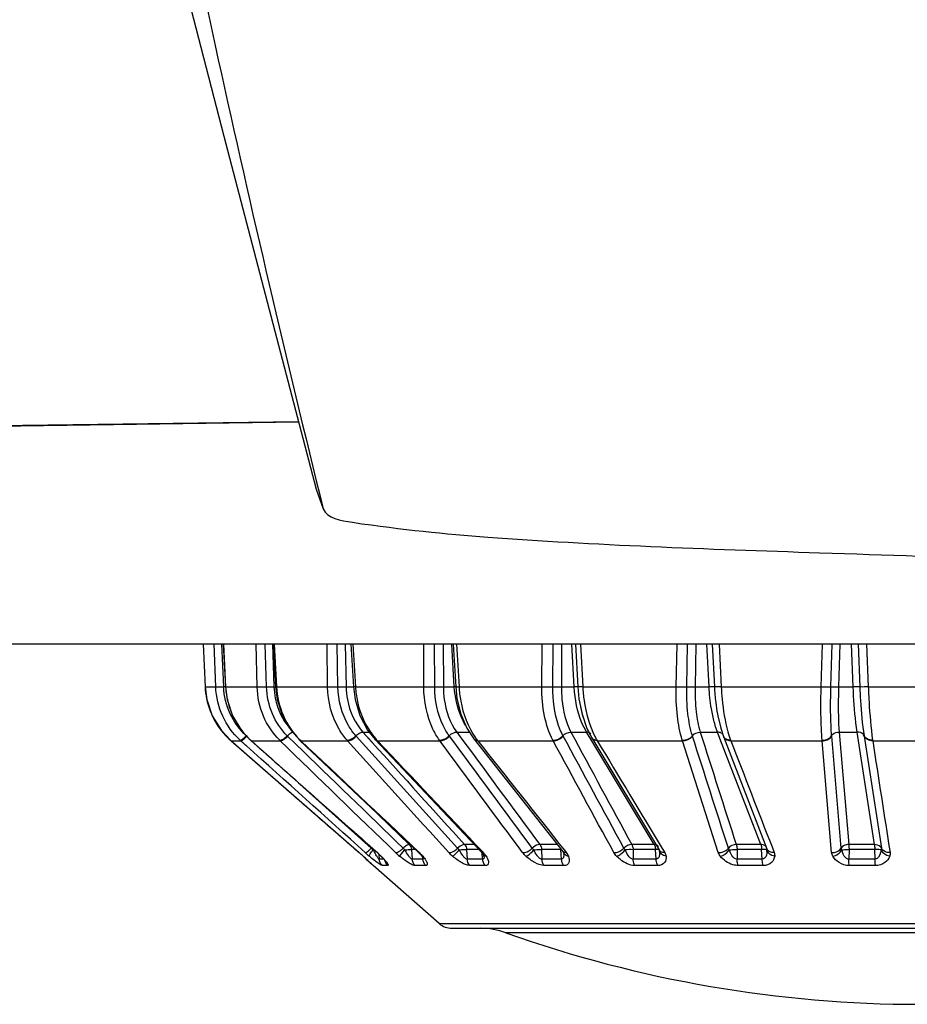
# Model space of a CAD drawing. Header units: millimetres. Extents: x 0 to 4000, y 0 to 3000.
# Tile 4 of 170: x 747 to 771, y 334 to 360. Entities that reach past the tile are written whole.
import ezdxf

# ---------------------------------------------------------------- set-up
doc = ezdxf.new("R2010")
doc.units = ezdxf.units.MM
doc.header["$LTSCALE"] = 219.99956
doc.layers.get('0').update_dxf_attribs({"linetype": 'CONTINUOUS'})
doc.layers.add('SUPERFICI', color=7, linetype='CONTINUOUS')

msp = doc.modelspace()

# ---------------------------------------------------------------- linework, layer by layer
at = {"color": 9, "linetype": 'CONTINUOUS'}
for p, q in [((754.554, 349.381), (686.935, 348.465)), ((752.043, 343.528), (752.093, 342.402)), ((752.374, 342.402), (752.334, 343.528)), ((752.583, 342.402), (752.538, 343.528)), ((752.576, 343.528), (752.634, 342.402)), ((753.465, 342.402), (753.437, 343.528)), ((753.712, 342.402), (753.678, 343.528)), ((753.869, 343.528), (753.907, 342.402)), ((753.869, 343.528), (753.907, 342.402)), ((753.909, 343.528), (753.973, 342.402)), ((755.319, 342.402), (755.303, 343.528)), ((755.592, 342.402), (755.571, 343.528)), ((755.783, 343.528), (755.807, 342.402)), ((755.783, 343.528), (755.807, 342.402)), ((755.986, 343.528), (756.052, 342.402)), ((757.853, 342.402), (757.851, 343.528)), ((758.141, 342.402), (758.134, 343.528)), ((758.358, 343.528), (758.368, 342.402)), ((758.358, 343.528), (758.368, 342.402)), ((758.654, 342.402), (758.587, 343.528)), ((758.714, 343.528), (758.78, 342.402)), ((760.957, 342.402), (760.969, 343.528)), ((761.248, 342.402), (761.255, 343.528)), ((761.48, 343.528), (761.476, 342.402)), ((761.81, 342.402), (761.747, 343.528)), ((761.975, 343.528), (762.038, 342.402)), ((764.496, 342.402), (764.521, 343.528)), ((764.776, 342.402), (764.798, 343.528)), ((765.015, 343.528), (764.996, 342.402)), ((765.015, 343.528), (764.996, 342.402)), ((765.363, 342.402), (765.308, 343.528)), ((765.447, 343.528), (765.503, 342.402)), ((765.447, 343.528), (765.503, 342.402)), ((765.627, 343.528), (765.683, 342.402)), ((768.315, 342.402), (768.353, 343.528)), ((768.573, 342.402), (768.607, 343.528)), ((768.807, 343.528), (768.774, 342.402)), ((769.158, 342.402), (769.113, 343.528)), ((769.286, 343.528), (769.333, 342.402)), ((769.508, 343.528), (769.556, 342.402)), ((752.093, 342.402), (752.374, 342.402)), ((752.634, 342.402), (752.627, 342.401)), ((752.634, 342.402), (753.465, 342.402)), ((753.973, 342.402), (753.948, 342.4)), ((753.973, 342.402), (755.319, 342.402)), ((756.052, 342.402), (757.853, 342.402)), ((758.78, 342.402), (760.957, 342.402)), ((762.038, 342.402), (764.496, 342.402)), ((765.683, 342.402), (768.315, 342.402)), ((769.556, 342.402), (772.247, 342.402)), ((754.492, 340.888), (754.258, 341.115)), ((756.075, 341.104), (756.065, 341.115)), ((758.529, 341.104), (758.52, 341.115)), ((761.523, 341.104), (761.516, 341.115)), ((764.927, 341.104), (764.923, 341.115)), ((768.592, 341.104), (768.591, 341.115)), ((768.842, 338.157), (768.592, 341.104)), ((769.444, 341.115), (769.446, 341.104)), ((769.446, 341.104), (769.9, 338.157)), ((752.776, 340.985), (753.033, 340.985)), ((753.033, 340.985), (753.018, 340.998)), ((753.168, 340.863), (753.033, 340.985)), ((753.183, 340.85), (753.033, 340.985)), ((753.183, 340.85), (753.168, 340.863)), ((753.296, 340.998), (753.29, 340.999)), ((753.296, 340.998), (753.311, 340.985)), ((753.311, 340.985), (753.305, 340.986)), ((753.311, 340.985), (754.071, 340.985)), ((754.071, 340.985), (754.057, 340.998)), ((754.615, 340.985), (754.592, 340.991)), ((754.601, 340.998), (754.615, 340.985)), ((754.615, 340.985), (755.844, 340.985)), ((755.844, 340.985), (755.832, 340.998)), ((756.619, 340.998), (756.631, 340.985)), ((756.631, 340.985), (758.276, 340.985)), ((758.276, 340.985), (758.266, 340.998)), ((759.26, 340.998), (759.271, 340.985)), ((759.271, 340.985), (761.259, 340.985)), ((761.259, 340.985), (761.252, 340.998)), ((762.411, 340.998), (762.419, 340.985)), ((762.419, 340.985), (764.664, 340.985)), ((764.664, 340.985), (764.659, 340.998)), ((765.607, 338.039), (764.664, 340.985)), ((765.932, 340.998), (765.937, 340.985)), ((765.937, 340.985), (768.341, 340.985)), ((768.341, 340.985), (768.34, 340.998)), ((768.59, 338.039), (768.341, 340.985)), ((769.671, 340.998), (769.673, 340.985)), ((769.673, 340.985), (772.131, 340.985)), ((756.467, 338.157), (754.59, 339.845)), ((767.021, 338.189), (767.078, 338.039)), ((756.255, 337.944), (756.253, 337.946)), ((756.631, 338.039), (756.624, 338.04)), ((756.669, 337.993), (756.679, 337.866)), ((756.732, 337.944), (756.713, 337.956)), ((757.216, 337.944), (757.355, 338.115)), ((757.527, 338.118), (757.544, 337.866)), ((757.738, 338.039), (757.713, 338.046)), ((757.722, 338.055), (757.738, 338.039)), ((757.827, 337.944), (757.781, 337.974)), ((757.828, 337.866), (757.823, 337.918)), ((758.98, 338.118), (758.993, 337.866)), ((759.387, 338.075), (759.42, 338.039)), ((759.392, 337.989), (759.388, 338.031)), ((759.403, 337.866), (759.392, 337.989)), ((760.954, 338.118), (760.962, 337.866)), ((761.47, 337.989), (761.46, 338.118)), ((761.481, 337.866), (761.47, 337.989)), ((761.553, 338.104), (761.604, 338.039)), ((763.363, 338.118), (763.366, 337.866)), ((763.971, 337.866), (763.952, 338.118)), ((764.131, 338.144), (764.195, 338.039)), ((766.101, 338.118), (766.1, 337.866)), ((766.763, 337.866), (766.748, 338.118)), ((769.049, 338.118), (769.043, 337.866)), ((769.737, 337.866), (769.726, 338.118)), ((756.519, 337.7), (756.515, 337.7)), ((756.798, 337.866), (756.679, 337.866)), ((756.906, 337.7), (756.762, 337.7)), ((757.828, 337.866), (757.544, 337.866)), ((757.904, 337.7), (757.622, 337.7)), ((759.403, 337.866), (758.993, 337.866)), ((759.47, 337.7), (759.062, 337.7)), ((761.481, 337.866), (760.962, 337.866)), ((761.536, 337.7), (761.02, 337.7)), ((763.971, 337.866), (763.366, 337.866)), ((764.011, 337.7), (763.41, 337.7)), ((766.763, 337.866), (766.1, 337.866)), ((766.787, 337.7), (766.128, 337.7)), ((769.737, 337.866), (769.043, 337.866)), ((769.743, 337.7), (769.054, 337.7)), ((758.26, 336.172), (783.543, 336.172)), ((781.788, 335.932), (760.015, 335.932))]:
    msp.add_line(p, q, dxfattribs=at)
at = {"color": 7, "linetype": 'CONTINUOUS'}
for p, q in [((754.558, 349.365), (686.935, 348.449)), ((755.021, 347.609), (755.201, 347.089)), ((939.179, 343.528), (682.225, 343.528)), ((752.043, 343.528), (752.093, 342.402)), ((752.568, 343.528), (752.627, 342.401)), ((753.885, 343.528), (753.948, 342.4)), ((755.934, 343.528), (756, 342.399)), ((758.626, 343.528), (758.691, 342.4)), ((761.844, 343.528), (761.906, 342.401)), ((752.093, 342.402), (752.136, 342.07)), ((761.906, 342.401), (761.937, 342.087)), ((752.136, 342.07), (752.283, 341.637)), ((752.283, 341.637), (752.523, 341.25)), ((765.584, 341.687), (765.585, 341.685)), ((762.149, 341.304), (762.15, 341.3)), ((762.15, 341.3), (762.274, 341.057)), ((765.672, 341.312), (765.745, 341.095)), ((752.523, 341.25), (752.761, 340.998)), ((754.578, 341.004), (754.592, 340.991)), ((756.567, 341.014), (759.367, 338.056)), ((759.17, 341.031), (761.512, 338.072)), ((762.274, 341.057), (764.055, 338.098)), ((765.745, 341.095), (766.888, 338.137)), ((752.761, 340.998), (752.776, 340.985)), ((752.776, 340.985), (756.148, 338.039)), ((753.29, 340.999), (753.305, 340.986)), ((753.305, 340.986), (756.624, 338.04)), ((754.592, 340.991), (757.713, 338.046)), ((756.148, 338.039), (756.253, 337.946)), ((756.253, 337.946), (756.338, 337.87)), ((756.624, 338.04), (756.713, 337.956)), ((757.832, 337.906), (757.847, 337.881)), ((759.409, 338.002), (759.429, 337.966)), ((759.429, 337.966), (759.434, 337.955)), ((761.512, 338.072), (761.525, 338.054)), ((761.525, 338.054), (761.529, 338.046)), ((761.529, 338.046), (761.53, 338.044)), ((761.53, 338.044), (761.536, 338.028)), ((761.536, 338.028), (761.537, 338.02)), ((761.537, 338.02), (761.537, 338.019)), ((764.055, 338.098), (764.056, 338.097)), ((764.057, 338.101), (764.057, 338.096)), ((756.338, 337.87), (756.395, 337.818)), ((756.395, 337.818), (756.442, 337.775)), ((756.442, 337.775), (756.482, 337.737)), ((756.482, 337.737), (756.498, 337.721)), ((758.26, 336.172), (756.515, 337.7)), ((756.842, 337.813), (756.847, 337.807)), ((756.845, 337.809), (756.849, 337.804)), ((756.848, 337.805), (756.849, 337.803)), ((757.847, 337.881), (757.849, 337.876)), ((758.59, 336.048), (783.214, 336.048))]:
    msp.add_line(p, q, dxfattribs=at)
for points in [[(747.459, 376.945), (749.776, 367.76), (752.583, 356.896), (755.018, 347.609)], [(752.627, 342.401), (752.671, 342.068), (752.818, 341.637), (753.056, 341.25), (753.29, 340.999)], [(753.948, 342.4), (753.993, 342.068), (754.133, 341.639), (754.358, 341.254), (754.578, 341.004)], [(756, 342.399), (756.041, 342.071), (756.169, 341.646), (756.37, 341.263), (756.567, 341.014)], [(758.691, 342.4), (758.726, 342.092), (758.827, 341.685), (758.987, 341.314), (759.17, 341.031)], [(761.936, 342.091), (762.018, 341.682), (762.147, 341.308), (762.226, 341.152)], [(761.978, 341.88), (762.02, 341.675), (762.082, 341.497)], [(765.585, 341.685), (765.594, 341.638), (765.672, 341.312)], [(756.713, 337.957), (756.754, 337.914), (756.797, 337.867), (756.827, 337.832), (756.845, 337.809)], [(757.713, 338.046), (757.76, 337.998), (757.781, 337.974)], [(757.781, 337.974), (757.804, 337.945), (757.832, 337.906)], [(759.367, 338.056), (759.39, 338.029), (759.409, 338.002)]]:
    msp.add_lwpolyline(points, dxfattribs=at)
at = {"color": 9, "linetype": 'CONTINUOUS'}
for centre, radius, start, end in [((754.094, 342.492), 2.003, 182.5724, 191.658), ((752.729, 338.424), 3.98, 91.4593, 92.0975), ((754.686, 342.507), 2.054, 182.9248, 195.34), ((758.82, 338.954), 3.452, 92.1397, 92.7559), ((758.708, 343.468), 1.069, 269.0992, 273.861), ((761.954, 338.941), 3.464, 91.5849, 92.3743), ((771.213, 342.681), 5.717, 182.7942, 186.9506), ((754.091, 342.492), 2, 191.6648, 192.3401), ((754.098, 342.494), 2.007, 192.3602, 205.0874), ((754.679, 342.506), 2.047, 195.3592, 201.9777), ((754.092, 342.492), 2.001, 205.1068, 205.7693), ((754.098, 342.495), 2.008, 205.7836, 217.2737), ((754.672, 342.503), 2.041, 201.9826, 208.1618), ((754.664, 342.499), 2.032, 208.1646, 214.7235), ((754.093, 342.492), 2.001, 217.2883, 218.9168), ((754.652, 342.491), 2.017, 214.7359, 227.7609), ((754.097, 342.496), 2.008, 218.9247, 228.2553), ((755.943, 342.389), 1.933, 225.4242, 226.0223), ((756.598, 341.044), 0.0433, 223.0246, 230.8311), ((757.993, 342.268), 1.871, 221.3929, 221.9403), ((757.98, 342.257), 1.854, 221.9399, 222.7577), ((759.228, 341.076), 0.0731, 218.0189, 230.6646), ((760.745, 342.143), 1.875, 215.3218, 215.8245), ((760.703, 342.113), 1.823, 215.8181, 217.6818), ((762.359, 341.107), 0.0994, 210.7359, 218.4036), ((764.117, 341.998), 1.977, 207.1344, 210.3646), ((765.639, 341.095), 0.101, 21.2371, 26.325), ((765.861, 341.14), 0.125, 201.2465, 206.9349), ((757.181, 337.46), 0.998, 134.638, 135.6672), ((766.78, 338.134), 0.104, 33.5448, 36.374), ((766.782, 338.136), 0.102, 21.182, 33.5737), ((748.374, 329.133), 11.822, 48.1905, 48.8864), ((744.225, 324.488), 18.05, 47.6891, 48.2022), ((758.985, 341.018), 4.004, 228.0631, 230.1414), ((756.721, 334.929), 3.192, 93.2496, 93.6938), ((760.907, 340.556), 5.024, 209.0796, 209.9964), ((759.515, 339.752), 3.417, 209.9703, 211.1231), ((755.143, 336.36), 2.244, 46.1603, 48.4703), ((755.328, 336.553), 1.976, 45.3604, 46.1338), ((755.432, 336.659), 1.828, 44.6882, 45.3598), ((754.615, 335.849), 2.979, 43.6205, 44.7028), ((758.278, 339.249), 1.683, 225.9722, 230.85), ((756.931, 337.183), 1.176, 44.5925, 46.7129), ((757.034, 337.284), 1.032, 42.2406, 44.6024), ((757.16, 337.398), 0.862, 39.3008, 42.2639), ((759.399, 338.086), 0.0449, 223.5024, 231.9349), ((759.103, 337.924), 0.334, 3.9688, 5.2544), ((761.543, 336.411), 1.709, 92.1803, 92.7942), ((761.657, 338.091), 0.135, 200.7367, 210.7553), ((760.996, 337.973), 0.543, 3.1542, 4.8823), ((763.284, 336.3), 1.819, 87.525, 94.1845), ((763.318, 338.041), 0.741, 2.4704, 4.2718), ((766.183, 338.128), 0.705, 355.5062, 358.9162), ((747.7, 328.311), 12.884, 47.4871, 47.6752), ((757.078, 337.888), 0.256, 194.1511, 199.0837), ((755.858, 336.986), 1.293, 39.4287, 41.0847)]:
    msp.add_arc(centre, radius, start, end, dxfattribs=at)
at = {"color": 7, "linetype": 'CONTINUOUS'}
for centre, radius, start, end in [((770.474, 342.589), 4.973, 186.9328, 190.4583), ((756.68, 337.888), 0.25, 206.898, 228.7959), ((758.59, 336.548), 0.5, 228.7959, 270), ((759.343, 334.048), 2, 70.3663, 90), ((770.902, 366.448), 32.4, 250.3663, 289.6337)]:
    msp.add_arc(centre, radius, start, end, dxfattribs=at)
at = {"color": 9, "linetype": 'CONTINUOUS'}
for points, knots in [([(748.533, 378.816), (748.998, 376.138), (750.938, 365.505), (753.255, 354.941), (755.203, 347.088)], [0, 0, 0, 0, 0.251426, 1, 1, 1, 1]), ([(753.018, 340.998), (752.825, 341.175), (752.507, 341.613), (752.384, 342.139), (752.374, 342.402)], [0, 0, 0, 0, 0.497984, 1, 1, 1, 1]), ([(752.374, 342.402), (752.398, 342.398), (752.468, 342.401), (752.537, 342.401), (752.583, 342.402)], [0, 0, 0, 0, 0.343891, 1, 1, 1, 1]), ([(753.178, 341.115), (753.001, 341.277), (752.707, 341.677), (752.593, 342.16), (752.583, 342.402)], [0, 0, 0, 0, 0.49788, 1, 1, 1, 1]), ([(754.057, 340.998), (753.876, 341.177), (753.581, 341.621), (753.473, 342.14), (753.465, 342.402)], [0, 0, 0, 0, 0.492784, 1, 1, 1, 1]), ([(753.465, 342.402), (753.479, 342.401), (753.561, 342.398), (753.643, 342.4), (753.712, 342.402)], [0, 0, 0, 0, 0.162327, 1, 1, 1, 1]), ([(754.258, 341.115), (754.091, 341.279), (753.819, 341.685), (753.719, 342.161), (753.712, 342.402)], [0, 0, 0, 0, 0.492547, 1, 1, 1, 1]), ([(753.828, 342.404), (753.836, 342.404), (753.862, 342.404), (753.889, 342.404), (753.907, 342.402)], [0, 0, 0, 0, 0.312999, 1, 1, 1, 1]), ([(753.973, 342.402), (753.987, 342.142), (754.108, 341.629), (754.405, 341.191), (754.587, 341.012)], [0, 0, 0, 0, 0.505408, 1, 1, 1, 1]), ([(755.832, 340.998), (755.752, 341.088), (755.455, 341.5), (755.325, 342.019), (755.319, 342.402)], [0, 0, 0, 0, 0.239594, 1, 1, 1, 1]), ([(755.319, 342.402), (755.336, 342.401), (755.427, 342.398), (755.518, 342.4), (755.592, 342.402)], [0, 0, 0, 0, 0.193463, 1, 1, 1, 1]), ([(755.592, 342.402), (755.612, 342.403), (755.684, 342.405), (755.756, 342.405), (755.807, 342.402)], [0, 0, 0, 0, 0.279611, 1, 1, 1, 1]), ([(756.065, 341.115), (755.991, 341.198), (755.718, 341.574), (755.598, 342.05), (755.592, 342.402)], [0, 0, 0, 0, 0.239308, 1, 1, 1, 1]), ([(756.052, 342.402), (756.039, 342.401), (756.028, 342.407), (756, 342.395), (756, 342.399)], [0, 0, 0, 0, 0.742082, 1, 1, 1, 1]), ([(756.052, 342.402), (756.059, 342.274), (756.124, 341.782), (756.346, 341.306), (756.589, 341.031)], [0, 0, 0, 0, 0.259392, 1, 1, 1, 1]), ([(758.266, 340.998), (758.199, 341.09), (757.95, 341.518), (757.855, 342.024), (757.853, 342.402)], [0, 0, 0, 0, 0.230885, 1, 1, 1, 1]), ([(757.853, 342.402), (757.874, 342.401), (757.97, 342.398), (758.066, 342.399), (758.141, 342.402)], [0, 0, 0, 0, 0.220092, 1, 1, 1, 1]), ([(758.141, 342.402), (758.199, 342.404), (758.275, 342.405), (758.351, 342.403), (758.368, 342.402)], [0, 0, 0, 0, 0.777611, 1, 1, 1, 1]), ([(758.52, 341.115), (758.459, 341.199), (758.23, 341.591), (758.143, 342.055), (758.141, 342.402)], [0, 0, 0, 0, 0.23046, 1, 1, 1, 1]), ([(758.722, 342.404), (758.722, 342.407), (758.706, 342.401), (758.699, 342.404), (758.692, 342.404)], [0, 0, 0, 0, 0.255842, 1, 1, 1, 1]), ([(758.78, 342.402), (758.787, 342.277), (758.842, 341.807), (759.014, 341.344), (759.215, 341.059)], [0, 0, 0, 0, 0.263852, 1, 1, 1, 1]), ([(761.252, 340.998), (761.146, 341.196), (760.998, 341.662), (760.955, 342.145), (760.957, 342.402)], [0, 0, 0, 0, 0.464992, 1, 1, 1, 1]), ([(760.957, 342.402), (761.032, 342.399), (761.129, 342.399), (761.225, 342.401), (761.248, 342.402)], [0, 0, 0, 0, 0.770388, 1, 1, 1, 1]), ([(761.516, 341.115), (761.47, 341.201), (761.299, 341.609), (761.245, 342.059), (761.248, 342.402)], [0, 0, 0, 0, 0.221082, 1, 1, 1, 1]), ([(761.248, 342.402), (761.265, 342.403), (761.341, 342.405), (761.417, 342.405), (761.476, 342.402)], [0, 0, 0, 0, 0.229026, 1, 1, 1, 1]), ([(761.907, 342.404), (761.905, 342.404), (761.888, 342.405), (761.872, 342.404), (761.858, 342.404)], [0, 0, 0, 0, 0.150552, 1, 1, 1, 1]), ([(761.91, 342.4), (761.909, 342.4), (761.908, 342.4), (761.906, 342.401), (761.906, 342.401)], [0, 0, 0, 0, 0.723139, 1, 1, 1, 1]), ([(762.038, 342.402), (762.022, 342.402), (761.98, 342.401), (761.937, 342.398), (761.91, 342.4)], [0, 0, 0, 0, 0.3613, 1, 1, 1, 1]), ([(762.038, 342.402), (762.044, 342.282), (762.088, 341.834), (762.207, 341.389), (762.357, 341.096)], [0, 0, 0, 0, 0.267833, 1, 1, 1, 1]), ([(764.659, 340.998), (764.594, 341.204), (764.511, 341.672), (764.492, 342.145), (764.496, 342.402)], [0, 0, 0, 0, 0.456669, 1, 1, 1, 1]), ([(764.496, 342.402), (764.521, 342.401), (764.615, 342.399), (764.708, 342.398), (764.776, 342.402)], [0, 0, 0, 0, 0.270895, 1, 1, 1, 1]), ([(764.923, 341.115), (764.864, 341.304), (764.789, 341.733), (764.772, 342.167), (764.776, 342.402)], [0, 0, 0, 0, 0.455881, 1, 1, 1, 1]), ([(764.776, 342.402), (764.791, 342.403), (764.864, 342.405), (764.938, 342.404), (764.996, 342.402)], [0, 0, 0, 0, 0.203652, 1, 1, 1, 1]), ([(765.503, 342.402), (765.5, 342.405), (765.484, 342.403), (765.439, 342.407), (765.396, 342.403), (765.363, 342.402)], [0, 0, 0, 0, 0.086988, 0.296731, 1, 1, 1, 1]), ([(765.683, 342.402), (765.641, 342.401), (765.585, 342.397), (765.527, 342.401), (765.507, 342.399), (765.503, 342.402)], [0, 0, 0, 0, 0.702752, 0.912986, 1, 1, 1, 1]), ([(765.683, 342.402), (765.688, 342.295), (765.716, 341.896), (765.781, 341.498), (765.861, 341.216)], [0, 0, 0, 0, 0.267518, 1, 1, 1, 1]), ([(768.34, 340.998), (768.331, 341.096), (768.303, 341.563), (768.305, 342.032), (768.315, 342.402)], [0, 0, 0, 0, 0.209416, 1, 1, 1, 1]), ([(768.315, 342.402), (768.341, 342.401), (768.427, 342.399), (768.513, 342.398), (768.573, 342.402)], [0, 0, 0, 0, 0.29994, 1, 1, 1, 1]), ([(768.591, 341.115), (768.584, 341.205), (768.559, 341.633), (768.562, 342.063), (768.573, 342.402)], [0, 0, 0, 0, 0.208828, 1, 1, 1, 1]), ([(768.573, 342.402), (768.585, 342.403), (768.652, 342.406), (768.719, 342.404), (768.774, 342.402)], [0, 0, 0, 0, 0.174918, 1, 1, 1, 1]), ([(769.333, 342.402), (769.325, 342.403), (769.266, 342.406), (769.208, 342.404), (769.158, 342.402)], [0, 0, 0, 0, 0.138786, 1, 1, 1, 1]), ([(769.333, 342.402), (769.337, 342.281), (769.36, 341.851), (769.396, 341.421), (769.444, 341.115)], [0, 0, 0, 0, 0.280488, 1, 1, 1, 1]), ([(769.556, 342.402), (769.531, 342.401), (769.457, 342.4), (769.382, 342.396), (769.333, 342.402)], [0, 0, 0, 0, 0.3363, 1, 1, 1, 1]), ([(769.556, 342.402), (769.561, 342.271), (769.584, 341.802), (769.622, 341.333), (769.671, 340.998)], [0, 0, 0, 0, 0.280071, 1, 1, 1, 1]), ([(753.018, 340.998), (753.04, 340.994), (753.1, 341.046), (753.147, 341.084), (753.178, 341.115)], [0, 0, 0, 0, 0.338421, 1, 1, 1, 1]), ([(753.033, 340.985), (753.055, 340.981), (753.113, 341.033), (753.161, 341.072), (753.191, 341.104)], [0, 0, 0, 0, 0.337658, 1, 1, 1, 1]), ([(754.057, 340.998), (754.088, 340.995), (754.164, 341.034), (754.224, 341.082), (754.258, 341.115)], [0, 0, 0, 0, 0.393979, 1, 1, 1, 1]), ([(754.071, 340.985), (754.101, 340.982), (754.177, 341.022), (754.236, 341.07), (754.27, 341.104)], [0, 0, 0, 0, 0.393311, 1, 1, 1, 1]), ([(754.258, 341.115), (754.27, 341.127), (754.312, 341.165), (754.361, 341.201), (754.4, 341.209)], [0, 0, 0, 0, 0.301101, 1, 1, 1, 1]), ([(754.592, 340.998), (754.589, 340.998), (754.584, 341), (754.579, 341.003), (754.578, 341.004)], [0, 0, 0, 0, 0.527898, 1, 1, 1, 1]), ([(755.832, 340.998), (755.849, 340.997), (755.938, 341.011), (756.014, 341.066), (756.065, 341.115)], [0, 0, 0, 0, 0.196258, 1, 1, 1, 1]), ([(755.844, 340.985), (755.861, 340.984), (755.949, 340.999), (756.025, 341.054), (756.075, 341.104)], [0, 0, 0, 0, 0.195951, 1, 1, 1, 1]), ([(756.065, 341.115), (756.079, 341.13), (756.131, 341.174), (756.199, 341.212), (756.248, 341.21)], [0, 0, 0, 0, 0.291581, 1, 1, 1, 1]), ([(758.266, 340.998), (758.286, 340.997), (758.382, 341.009), (758.468, 341.063), (758.52, 341.115)], [0, 0, 0, 0, 0.219978, 1, 1, 1, 1]), ([(758.276, 340.985), (758.296, 340.984), (758.391, 340.996), (758.477, 341.05), (758.529, 341.104)], [0, 0, 0, 0, 0.219709, 1, 1, 1, 1]), ([(758.52, 341.115), (758.534, 341.13), (758.59, 341.178), (758.665, 341.212), (758.72, 341.21)], [0, 0, 0, 0, 0.269751, 1, 1, 1, 1]), ([(759.271, 340.985), (759.261, 340.984), (759.229, 340.985), (759.195, 340.999), (759.18, 341.018)], [0, 0, 0, 0, 0.289353, 1, 1, 1, 1]), ([(762.411, 340.998), (762.397, 340.998), (762.351, 340.999), (762.302, 341.019), (762.282, 341.046)], [0, 0, 0, 0, 0.286878, 1, 1, 1, 1]), ([(765.937, 340.985), (765.916, 340.984), (765.844, 340.988), (765.768, 341.034), (765.749, 341.083)], [0, 0, 0, 0, 0.290916, 1, 1, 1, 1]), ([(768.34, 340.998), (768.366, 340.997), (768.459, 341.004), (768.556, 341.056), (768.591, 341.115)], [0, 0, 0, 0, 0.271854, 1, 1, 1, 1]), ([(768.341, 340.985), (768.367, 340.984), (768.461, 340.991), (768.557, 341.044), (768.592, 341.104)], [0, 0, 0, 0, 0.271225, 1, 1, 1, 1]), ([(768.591, 341.115), (768.6, 341.13), (768.649, 341.188), (768.73, 341.212), (768.788, 341.21)], [0, 0, 0, 0, 0.22974, 1, 1, 1, 1]), ([(769.444, 341.115), (769.438, 341.13), (769.398, 341.19), (769.319, 341.212), (769.265, 341.21)], [0, 0, 0, 0, 0.225011, 1, 1, 1, 1]), ([(769.671, 340.998), (769.646, 340.997), (769.559, 341.002), (769.467, 341.057), (769.444, 341.115)], [0, 0, 0, 0, 0.285809, 1, 1, 1, 1]), ([(769.673, 340.985), (769.648, 340.984), (769.561, 340.989), (769.469, 341.045), (769.446, 341.104)], [0, 0, 0, 0, 0.284878, 1, 1, 1, 1]), ([(754.601, 340.998), (754.6, 340.998), (754.597, 340.998), (754.594, 340.998), (754.592, 340.998)], [0, 0, 0, 0, 0.519419, 1, 1, 1, 1]), ([(756.309, 338.039), (756.331, 338.035), (756.39, 338.087), (756.436, 338.125), (756.467, 338.157)], [0, 0, 0, 0, 0.334669, 1, 1, 1, 1]), ([(757.108, 338.039), (757.139, 338.036), (757.214, 338.076), (757.273, 338.124), (757.307, 338.157)], [0, 0, 0, 0, 0.391451, 1, 1, 1, 1]), ([(757.465, 338.251), (757.44, 338.252), (757.381, 338.221), (757.334, 338.183), (757.307, 338.157)], [0, 0, 0, 0, 0.394918, 1, 1, 1, 1]), ([(758.511, 338.039), (758.528, 338.038), (758.616, 338.052), (758.691, 338.107), (758.742, 338.157)], [0, 0, 0, 0, 0.195119, 1, 1, 1, 1]), ([(758.924, 338.251), (758.911, 338.251), (758.841, 338.239), (758.782, 338.196), (758.742, 338.157)], [0, 0, 0, 0, 0.196848, 1, 1, 1, 1]), ([(760.454, 338.039), (760.475, 338.038), (760.57, 338.05), (760.656, 338.104), (760.708, 338.157)], [0, 0, 0, 0, 0.219033, 1, 1, 1, 1]), ([(760.908, 338.251), (760.891, 338.251), (760.816, 338.242), (760.748, 338.199), (760.708, 338.157)], [0, 0, 0, 0, 0.22031, 1, 1, 1, 1]), ([(762.855, 338.039), (762.878, 338.038), (762.976, 338.048), (763.07, 338.101), (763.119, 338.157)], [0, 0, 0, 0, 0.238619, 1, 1, 1, 1]), ([(768.59, 338.039), (768.616, 338.038), (768.71, 338.045), (768.807, 338.097), (768.842, 338.157)], [0, 0, 0, 0, 0.270776, 1, 1, 1, 1]), ([(769.04, 338.251), (769.02, 338.251), (768.946, 338.245), (768.87, 338.204), (768.842, 338.157)], [0, 0, 0, 0, 0.271165, 1, 1, 1, 1]), ([(769.9, 338.157), (769.894, 338.171), (769.853, 338.231), (769.774, 338.252), (769.72, 338.251)], [0, 0, 0, 0, 0.22502, 1, 1, 1, 1]), ([(770.129, 338.039), (770.104, 338.038), (770.016, 338.043), (769.924, 338.098), (769.9, 338.157)], [0, 0, 0, 0, 0.284572, 1, 1, 1, 1]), ([(756.419, 337.944), (756.413, 337.965), (756.458, 338.028), (756.489, 338.08), (756.516, 338.115)], [0, 0, 0, 0, 0.33196, 1, 1, 1, 1]), ([(756.598, 337.801), (756.584, 337.812), (756.523, 337.859), (756.464, 337.907), (756.419, 337.944)], [0, 0, 0, 0, 0.236149, 1, 1, 1, 1]), ([(756.679, 337.866), (756.673, 337.865), (756.658, 337.884), (756.648, 337.896), (756.641, 337.906)], [0, 0, 0, 0, 0.339909, 1, 1, 1, 1]), ([(757.622, 337.7), (757.595, 337.7), (757.532, 337.726), (757.395, 337.804), (757.288, 337.885), (757.216, 337.944)], [0, 0, 0, 0, 0.165679, 0.412435, 1, 1, 1, 1]), ([(757.355, 338.115), (757.373, 338.116), (757.43, 338.118), (757.488, 338.121), (757.527, 338.118)], [0, 0, 0, 0, 0.315267, 1, 1, 1, 1]), ([(757.544, 337.866), (757.525, 337.864), (757.489, 337.909), (757.428, 337.986), (757.383, 338.064), (757.355, 338.115)], [0, 0, 0, 0, 0.182088, 0.444701, 1, 1, 1, 1]), ([(757.843, 337.906), (757.844, 337.903), (757.844, 337.896), (757.844, 337.89), (757.843, 337.887)], [0, 0, 0, 0, 0.523482, 1, 1, 1, 1]), ([(758.61, 337.944), (758.639, 337.96), (758.7, 338.017), (758.755, 338.077), (758.786, 338.115)], [0, 0, 0, 0, 0.399855, 1, 1, 1, 1]), ([(759.062, 337.7), (758.985, 337.7), (758.822, 337.785), (758.684, 337.883), (758.61, 337.944)], [0, 0, 0, 0, 0.446624, 1, 1, 1, 1]), ([(758.786, 338.115), (758.804, 338.116), (758.869, 338.119), (758.934, 338.121), (758.98, 338.118)], [0, 0, 0, 0, 0.285812, 1, 1, 1, 1]), ([(758.993, 337.866), (758.97, 337.864), (758.926, 337.904), (758.859, 337.986), (758.814, 338.063), (758.786, 338.115)], [0, 0, 0, 0, 0.205879, 0.466928, 1, 1, 1, 1]), ([(759.495, 337.944), (759.512, 337.916), (759.539, 337.863), (759.563, 337.786), (759.543, 337.71), (759.493, 337.7), (759.47, 337.7)], [0, 0, 0, 0, 0.32107, 0.578896, 0.774819, 1, 1, 1, 1]), ([(760.542, 337.944), (760.559, 337.95), (760.638, 337.993), (760.702, 338.058), (760.747, 338.115)], [0, 0, 0, 0, 0.192342, 1, 1, 1, 1]), ([(761.02, 337.7), (760.934, 337.7), (760.759, 337.775), (760.613, 337.881), (760.542, 337.944)], [0, 0, 0, 0, 0.476268, 1, 1, 1, 1]), ([(760.747, 338.115), (760.801, 338.118), (760.87, 338.12), (760.939, 338.118), (760.954, 338.118)], [0, 0, 0, 0, 0.781309, 1, 1, 1, 1]), ([(760.962, 337.866), (760.937, 337.865), (760.887, 337.901), (760.817, 337.985), (760.773, 338.063), (760.747, 338.115)], [0, 0, 0, 0, 0.226038, 0.485456, 1, 1, 1, 1]), ([(761.538, 337.947), (761.536, 337.928), (761.533, 337.892), (761.498, 337.865), (761.481, 337.866)], [0, 0, 0, 0, 0.527835, 1, 1, 1, 1]), ([(761.66, 337.944), (761.68, 337.892), (761.702, 337.802), (761.626, 337.709), (761.567, 337.7), (761.536, 337.7)], [0, 0, 0, 0, 0.499131, 0.720462, 1, 1, 1, 1]), ([(761.539, 337.973), (761.539, 337.969), (761.539, 337.96), (761.538, 337.951), (761.538, 337.947)], [0, 0, 0, 0, 0.504273, 1, 1, 1, 1]), ([(761.539, 338.002), (761.539, 337.997), (761.539, 337.988), (761.539, 337.978), (761.539, 337.973)], [0, 0, 0, 0, 0.503466, 1, 1, 1, 1]), ([(762.927, 337.944), (762.947, 337.95), (763.035, 337.987), (763.108, 338.055), (763.151, 338.115)], [0, 0, 0, 0, 0.216244, 1, 1, 1, 1]), ([(763.41, 337.7), (763.272, 337.7), (763.094, 337.793), (762.959, 337.913), (762.927, 337.944)], [0, 0, 0, 0, 0.755843, 1, 1, 1, 1]), ([(763.366, 337.866), (763.311, 337.863), (763.222, 337.97), (763.174, 338.062), (763.151, 338.115)], [0, 0, 0, 0, 0.493763, 1, 1, 1, 1]), ([(764.059, 338.073), (764.06, 338.041), (764.057, 337.98), (764.041, 337.895), (763.99, 337.865), (763.971, 337.866)], [0, 0, 0, 0, 0.391132, 0.757059, 1, 1, 1, 1]), ([(764.23, 337.944), (764.237, 337.888), (764.219, 337.747), (764.077, 337.7), (764.011, 337.7)], [0, 0, 0, 0, 0.459832, 1, 1, 1, 1]), ([(764.056, 338.115), (764.056, 338.116), (764.05, 338.117), (764.047, 338.118), (764.044, 338.118)], [0, 0, 0, 0, 0.286454, 1, 1, 1, 1]), ([(764.195, 338.039), (764.18, 338.039), (764.129, 338.04), (764.074, 338.067), (764.055, 338.098)], [0, 0, 0, 0, 0.290235, 1, 1, 1, 1]), ([(764.23, 337.944), (764.187, 337.953), (764.107, 337.986), (764.062, 338.063), (764.057, 338.101)], [0, 0, 0, 0, 0.535384, 1, 1, 1, 1]), ([(765.66, 337.944), (765.683, 337.949), (765.775, 337.983), (765.855, 338.052), (765.895, 338.115)], [0, 0, 0, 0, 0.23648, 1, 1, 1, 1]), ([(766.128, 337.7), (766.08, 337.7), (765.901, 337.73), (765.744, 337.843), (765.66, 337.944)], [0, 0, 0, 0, 0.264057, 1, 1, 1, 1]), ([(765.895, 338.115), (765.91, 338.116), (765.978, 338.12), (766.047, 338.12), (766.101, 338.118)], [0, 0, 0, 0, 0.216393, 1, 1, 1, 1]), ([(766.1, 337.866), (766.044, 337.863), (765.953, 337.966), (765.913, 338.062), (765.895, 338.115)], [0, 0, 0, 0, 0.502058, 1, 1, 1, 1]), ([(766.886, 338.073), (766.881, 338.009), (766.871, 337.91), (766.786, 337.865), (766.763, 337.866)], [0, 0, 0, 0, 0.73861, 1, 1, 1, 1]), ([(767.091, 337.944), (767.083, 337.883), (767.017, 337.743), (766.865, 337.7), (766.787, 337.7)], [0, 0, 0, 0, 0.441941, 1, 1, 1, 1]), ([(766.888, 338.115), (766.885, 338.116), (766.876, 338.117), (766.868, 338.118), (766.862, 338.118)], [0, 0, 0, 0, 0.3779, 1, 1, 1, 1]), ([(766.888, 338.13), (766.888, 338.127), (766.887, 338.123), (766.884, 338.119), (766.882, 338.117)], [0, 0, 0, 0, 0.476817, 1, 1, 1, 1]), ([(766.887, 338.142), (766.888, 338.14), (766.888, 338.136), (766.889, 338.132), (766.888, 338.13)], [0, 0, 0, 0, 0.509927, 1, 1, 1, 1]), ([(767.078, 338.039), (767.057, 338.038), (766.984, 338.042), (766.907, 338.089), (766.888, 338.137)], [0, 0, 0, 0, 0.291206, 1, 1, 1, 1]), ([(767.091, 337.944), (767.066, 337.949), (766.979, 337.975), (766.901, 338.05), (766.888, 338.115)], [0, 0, 0, 0, 0.279375, 1, 1, 1, 1]), ([(769.054, 337.7), (768.961, 337.7), (768.788, 337.753), (768.664, 337.878), (768.623, 337.944)], [0, 0, 0, 0, 0.541901, 1, 1, 1, 1]), ([(768.857, 338.115), (768.869, 338.116), (768.933, 338.12), (768.997, 338.12), (769.049, 338.118)], [0, 0, 0, 0, 0.191697, 1, 1, 1, 1]), ([(769.043, 337.866), (769.014, 337.865), (768.909, 337.923), (768.876, 338.037), (768.857, 338.115)], [0, 0, 0, 0, 0.261762, 1, 1, 1, 1]), ([(769.895, 338.115), (769.886, 338.116), (769.83, 338.121), (769.773, 338.119), (769.726, 338.118)], [0, 0, 0, 0, 0.161799, 1, 1, 1, 1]), ([(769.895, 338.115), (769.892, 338.089), (769.876, 337.996), (769.811, 337.863), (769.737, 337.866)], [0, 0, 0, 0, 0.255651, 1, 1, 1, 1]), ([(770.119, 337.944), (770.094, 337.879), (769.993, 337.747), (769.83, 337.7), (769.743, 337.7)], [0, 0, 0, 0, 0.444768, 1, 1, 1, 1]), ([(770.119, 337.944), (770.094, 337.949), (770.002, 337.977), (769.919, 338.049), (769.895, 338.115)], [0, 0, 0, 0, 0.2681, 1, 1, 1, 1]), ([(756.406, 337.808), (756.422, 337.793), (756.448, 337.769), (756.49, 337.732), (756.499, 337.718), (756.523, 337.7), (756.519, 337.7)], [0, 0, 0, 0, 0.402984, 0.724393, 0.932874, 1, 1, 1, 1]), ([(756.762, 337.7), (756.739, 337.7), (756.683, 337.743), (756.631, 337.776), (756.598, 337.801)], [0, 0, 0, 0, 0.348247, 1, 1, 1, 1]), ([(756.857, 337.808), (756.868, 337.794), (756.888, 337.773), (756.928, 337.7), (756.906, 337.7)], [0, 0, 0, 0, 0.445551, 1, 1, 1, 1]), ([(757.837, 337.869), (757.835, 337.868), (757.833, 337.866), (757.829, 337.866), (757.828, 337.866)], [0, 0, 0, 0, 0.482525, 1, 1, 1, 1]), ([(757.843, 337.887), (757.843, 337.883), (757.842, 337.877), (757.839, 337.871), (757.837, 337.869)], [0, 0, 0, 0, 0.555727, 1, 1, 1, 1]), ([(757.922, 337.808), (757.929, 337.794), (757.939, 337.769), (757.948, 337.734), (757.935, 337.703), (757.914, 337.7), (757.904, 337.7)], [0, 0, 0, 0, 0.339644, 0.594069, 0.780571, 1, 1, 1, 1]), ([(761.536, 337.7), (761.528, 337.711), (761.497, 337.761), (761.483, 337.821), (761.481, 337.866)], [0, 0, 0, 0, 0.230604, 1, 1, 1, 1]), ([(763.41, 337.7), (763.404, 337.711), (763.379, 337.763), (763.368, 337.821), (763.366, 337.866)], [0, 0, 0, 0, 0.223462, 1, 1, 1, 1]), ([(764.011, 337.7), (764.005, 337.711), (763.982, 337.764), (763.972, 337.821), (763.971, 337.866)], [0, 0, 0, 0, 0.221367, 1, 1, 1, 1]), ([(766.128, 337.7), (766.123, 337.711), (766.107, 337.765), (766.101, 337.822), (766.1, 337.866)], [0, 0, 0, 0, 0.215033, 1, 1, 1, 1]), ([(766.787, 337.7), (766.784, 337.711), (766.769, 337.766), (766.764, 337.822), (766.763, 337.866)], [0, 0, 0, 0, 0.213437, 1, 1, 1, 1]), ([(769.054, 337.7), (769.052, 337.711), (769.045, 337.767), (769.043, 337.822), (769.043, 337.866)], [0, 0, 0, 0, 0.20963, 1, 1, 1, 1]), ([(769.743, 337.7), (769.742, 337.711), (769.738, 337.767), (769.737, 337.822), (769.737, 337.866)], [0, 0, 0, 0, 0.209028, 1, 1, 1, 1])]:
    msp.add_open_spline(points, degree=3, knots=knots, dxfattribs=at)
at = {"color": 7, "linetype": 'CONTINUOUS'}
msp.add_open_spline([(755.201, 347.089), (755.321, 346.831), (757.061, 346.56), (761.058, 346.177), (768.897, 345.91), (775.172, 345.702), (778.622, 345.609)], degree=3, knots=[0, 0, 0, 0, 0.036217, 0.188355, 0.560023, 1, 1, 1, 1], dxfattribs=at)
at = {"color": 9, "linetype": 'CONTINUOUS'}
for points in [[(753.712, 342.402), (753.75, 342.403), (753.789, 342.404), (753.828, 342.404)], [(758.742, 338.157), (757.853, 339.139), (756.964, 340.121), (756.075, 341.104)], [(756.619, 340.998), (756.602, 340.997), (756.584, 341), (756.571, 341.01)], [(760.708, 338.157), (759.981, 339.139), (759.255, 340.121), (758.529, 341.104)], [(759.26, 340.998), (759.233, 340.997), (759.202, 341.002), (759.181, 341.019)], [(761.252, 340.998), (761.348, 340.994), (761.452, 341.043), (761.516, 341.115)], [(761.259, 340.985), (761.355, 340.981), (761.459, 341.031), (761.523, 341.104)], [(761.516, 341.115), (761.567, 341.173), (761.648, 341.212), (761.725, 341.21)], [(763.119, 338.157), (762.587, 339.139), (762.055, 340.121), (761.523, 341.104)], [(762.204, 341.199), (762.184, 341.208), (762.162, 341.211), (762.14, 341.21)], [(762.247, 341.163), (762.237, 341.179), (762.221, 341.192), (762.204, 341.199)], [(762.338, 340.997), (762.316, 341.006), (762.294, 341.023), (762.282, 341.044)], [(764.659, 340.998), (764.755, 340.994), (764.865, 341.039), (764.923, 341.115)], [(764.664, 340.985), (764.76, 340.981), (764.869, 341.027), (764.927, 341.104)], [(764.923, 341.115), (764.969, 341.176), (765.054, 341.212), (765.13, 341.21)], [(765.871, 338.157), (765.556, 339.139), (765.241, 340.121), (764.927, 341.104)], [(765.642, 341.205), (765.624, 341.209), (765.605, 341.211), (765.586, 341.21)], [(765.721, 341.155), (765.703, 341.18), (765.672, 341.197), (765.642, 341.205)], [(765.841, 341.01), (765.804, 341.022), (765.767, 341.049), (765.75, 341.083)], [(765.932, 340.998), (765.902, 340.997), (765.87, 341), (765.841, 341.01)], [(765.861, 341.216), (765.882, 341.143), (765.906, 341.07), (765.932, 340.998)], [(752.776, 340.985), (753.899, 340.003), (755.023, 339.021), (756.148, 338.039)], [(756.309, 338.039), (755.267, 338.976), (754.225, 339.913), (753.183, 340.85)], [(753.311, 340.985), (754.417, 340.003), (755.524, 339.021), (756.631, 338.039)], [(757.108, 338.039), (756.096, 339.021), (755.083, 340.003), (754.071, 340.985)], [(757.307, 338.157), (756.369, 339.067), (755.43, 339.978), (754.492, 340.888)], [(754.615, 340.985), (755.65, 340.008), (756.686, 339.031), (757.722, 338.055)], [(758.511, 338.039), (757.621, 339.021), (756.733, 340.003), (755.844, 340.985)], [(756.631, 340.985), (756.613, 340.984), (756.592, 340.988), (756.579, 341.001)], [(756.631, 340.985), (757.549, 340.014), (758.468, 339.044), (759.387, 338.075)], [(760.454, 338.039), (759.728, 339.021), (759.002, 340.003), (758.276, 340.985)], [(759.271, 340.985), (760.031, 340.024), (760.792, 339.064), (761.553, 338.104)], [(762.855, 338.039), (762.322, 339.021), (761.791, 340.003), (761.259, 340.985)], [(762.419, 340.985), (762.392, 340.984), (762.364, 340.987), (762.338, 340.997)], [(762.419, 340.985), (762.989, 340.038), (763.56, 339.091), (764.131, 338.144)], [(765.937, 340.985), (766.298, 340.053), (766.659, 339.121), (767.021, 338.189)], [(769.673, 340.985), (769.825, 340.003), (769.977, 339.021), (770.129, 338.039)], [(756.516, 338.115), (756.5, 338.128), (756.484, 338.141), (756.47, 338.155)], [(757.355, 338.115), (757.339, 338.127), (757.323, 338.139), (757.311, 338.155)], [(758.786, 338.115), (758.772, 338.127), (758.755, 338.138), (758.746, 338.155)], [(760.747, 338.115), (760.734, 338.126), (760.717, 338.138), (760.713, 338.155)], [(763.328, 338.251), (763.251, 338.253), (763.17, 338.214), (763.119, 338.157)], [(763.151, 338.115), (763.14, 338.126), (763.124, 338.139), (763.125, 338.155)], [(763.967, 338.246), (763.952, 338.25), (763.935, 338.251), (763.92, 338.251)], [(764.028, 338.203), (764.015, 338.225), (763.991, 338.24), (763.967, 338.246)], [(765.607, 338.039), (765.703, 338.035), (765.812, 338.08), (765.871, 338.157)], [(766.079, 338.251), (766.003, 338.253), (765.917, 338.217), (765.871, 338.157)], [(765.895, 338.115), (765.885, 338.126), (765.872, 338.141), (765.877, 338.155)], [(766.784, 338.245), (766.766, 338.25), (766.747, 338.251), (766.729, 338.251)], [(766.864, 338.196), (766.846, 338.221), (766.815, 338.238), (766.784, 338.245)], [(768.857, 338.115), (768.85, 338.126), (768.841, 338.143), (768.848, 338.155)], [(769.9, 338.157), (769.902, 338.143), (769.901, 338.126), (769.89, 338.117)], [(756.622, 337.935), (756.611, 337.951), (756.601, 337.968), (756.59, 337.985)], [(756.641, 337.906), (756.635, 337.915), (756.628, 337.925), (756.622, 337.935)], [(756.771, 337.904), (756.792, 337.882), (756.813, 337.859), (756.833, 337.836)], [(757.827, 337.944), (757.856, 337.91), (757.882, 337.874), (757.906, 337.836)], [(758.61, 337.944), (758.575, 337.974), (758.541, 338.005), (758.511, 338.039)], [(759.42, 338.039), (759.404, 338.038), (759.385, 338.041), (759.372, 338.051)], [(759.428, 337.979), (759.421, 337.985), (759.415, 337.993), (759.409, 338.002)], [(759.42, 338.039), (759.439, 338.02), (759.456, 338), (759.472, 337.978)], [(759.495, 337.944), (759.47, 337.95), (759.446, 337.961), (759.428, 337.979)], [(759.436, 337.947), (759.438, 337.928), (759.439, 337.907), (759.432, 337.889)], [(759.472, 337.978), (759.48, 337.967), (759.487, 337.956), (759.495, 337.944)], [(760.542, 337.944), (760.51, 337.973), (760.48, 338.005), (760.454, 338.039)], [(761.537, 338.052), (761.527, 338.057), (761.519, 338.064), (761.512, 338.072)], [(761.604, 338.039), (761.582, 338.038), (761.557, 338.041), (761.537, 338.052)], [(761.581, 337.979), (761.565, 337.99), (761.551, 338.005), (761.541, 338.022)], [(761.66, 337.944), (761.632, 337.95), (761.604, 337.961), (761.581, 337.979)], [(761.604, 338.039), (761.627, 338.011), (761.647, 337.979), (761.66, 337.944)], [(762.927, 337.944), (762.899, 337.973), (762.874, 338.004), (762.855, 338.039)], [(764.009, 338.119), (763.99, 338.119), (763.971, 338.119), (763.952, 338.118)], [(764.044, 338.118), (764.032, 338.119), (764.021, 338.119), (764.009, 338.119)], [(764.195, 338.039), (764.212, 338.01), (764.226, 337.978), (764.23, 337.944)], [(765.66, 337.944), (765.637, 337.972), (765.618, 338.005), (765.607, 338.039)], [(766.813, 338.119), (766.792, 338.119), (766.77, 338.119), (766.748, 338.118)], [(766.862, 338.118), (766.846, 338.119), (766.83, 338.119), (766.813, 338.119)], [(767.078, 338.039), (767.09, 338.01), (767.095, 337.976), (767.091, 337.944)], [(768.623, 337.944), (768.605, 337.973), (768.593, 338.006), (768.59, 338.039)], [(768.623, 337.944), (768.717, 337.963), (768.813, 338.029), (768.857, 338.115)], [(770.129, 338.039), (770.134, 338.008), (770.13, 337.974), (770.119, 337.944)], [(756.762, 337.7), (756.715, 337.741), (756.684, 337.804), (756.679, 337.866)], [(756.906, 337.7), (756.875, 337.728), (756.851, 337.765), (756.837, 337.804)], [(757.622, 337.7), (757.577, 337.742), (757.549, 337.805), (757.544, 337.866)], [(757.904, 337.7), (757.86, 337.742), (757.832, 337.805), (757.828, 337.866)], [(757.906, 337.836), (757.911, 337.827), (757.917, 337.817), (757.922, 337.808)], [(759.062, 337.7), (759.021, 337.744), (758.997, 337.806), (758.993, 337.866)], [(759.432, 337.889), (759.428, 337.877), (759.415, 337.865), (759.403, 337.866)], [(759.47, 337.7), (759.43, 337.744), (759.407, 337.806), (759.403, 337.866)], [(761.02, 337.7), (760.984, 337.746), (760.966, 337.807), (760.962, 337.866)]]:
    msp.add_open_spline(points, degree=3, dxfattribs=at)
at = {"layer": 'SUPERFICI', "color": 9, "linetype": 'CONTINUOUS'}
for p, q in [((753.907, 342.402), (753.948, 342.402)), ((755.807, 342.402), (756, 342.402)), ((758.368, 342.402), (758.654, 342.402)), ((761.476, 342.402), (761.81, 342.402)), ((764.996, 342.402), (765.363, 342.402)), ((768.774, 342.402), (769.158, 342.402)), ((756.248, 341.21), (756.489, 340.944)), ((756.248, 341.21), (756.501, 340.93)), ((756.248, 341.21), (756.412, 341.21)), ((758.72, 341.21), (759.054, 341.21)), ((761.725, 341.21), (762.14, 341.21)), ((762.251, 341.025), (762.14, 341.21)), ((763.92, 338.251), (762.251, 341.025)), ((765.13, 341.21), (765.586, 341.21)), ((765.65, 341.044), (765.586, 341.21)), ((766.729, 338.251), (765.65, 341.044)), ((768.788, 341.21), (769.265, 341.21)), ((768.788, 341.21), (769.04, 338.251)), ((769.72, 338.251), (769.265, 341.21)), ((756.489, 340.944), (756.501, 340.93)), ((756.401, 339.284), (757.465, 338.251)), ((757.496, 338.251), (757.465, 338.251)), ((759.182, 338.251), (758.924, 338.251)), ((761.371, 338.251), (760.908, 338.251)), ((763.92, 338.251), (763.328, 338.251)), ((766.729, 338.251), (766.079, 338.251)), ((769.72, 338.251), (769.04, 338.251)), ((757.637, 338.118), (757.527, 338.118)), ((759.308, 338.118), (758.98, 338.118)), ((761.46, 338.118), (760.954, 338.118)), ((763.952, 338.118), (763.363, 338.118)), ((766.748, 338.118), (766.101, 338.118)), ((769.726, 338.118), (769.049, 338.118))]:
    msp.add_line(p, q, dxfattribs=at)
for centre, radius, start, end in [((765.192, 342.603), 3.388, 183.3985, 183.5678), ((761.159, 338.101), 0.301, 3.2586, 8.164)]:
    msp.add_arc(centre, radius, start, end, dxfattribs=at)
for points, knots in [([(753.907, 342.402), (753.91, 342.302), (753.953, 341.911), (754.129, 341.535), (754.319, 341.313)], [0, 0, 0, 0, 0.256096, 1, 1, 1, 1]), ([(755.807, 342.402), (755.809, 342.29), (755.851, 341.864), (756.036, 341.445), (756.248, 341.21)], [0, 0, 0, 0, 0.262493, 1, 1, 1, 1]), ([(758.368, 342.402), (758.368, 342.29), (758.398, 341.874), (758.539, 341.457), (758.72, 341.21)], [0, 0, 0, 0, 0.268538, 1, 1, 1, 1]), ([(758.95, 341.394), (758.907, 341.466), (758.749, 341.782), (758.671, 342.135), (758.654, 342.402)], [0, 0, 0, 0, 0.238106, 1, 1, 1, 1]), ([(761.476, 342.402), (761.475, 342.29), (761.493, 341.884), (761.585, 341.471), (761.725, 341.21)], [0, 0, 0, 0, 0.274558, 1, 1, 1, 1]), ([(762.14, 341.21), (762.092, 341.289), (761.91, 341.659), (761.831, 342.073), (761.811, 342.392)], [0, 0, 0, 0, 0.223337, 1, 1, 1, 1]), ([(764.996, 342.402), (764.992, 342.184), (765.007, 341.783), (765.075, 341.385), (765.13, 341.21)], [0, 0, 0, 0, 0.544564, 1, 1, 1, 1]), ([(765.459, 341.65), (765.446, 341.709), (765.399, 341.957), (765.373, 342.21), (765.363, 342.402)], [0, 0, 0, 0, 0.237673, 1, 1, 1, 1]), ([(768.774, 342.402), (768.771, 342.29), (768.762, 341.893), (768.766, 341.495), (768.788, 341.21)], [0, 0, 0, 0, 0.281611, 1, 1, 1, 1]), ([(769.265, 341.21), (769.252, 341.293), (769.199, 341.688), (769.172, 342.087), (769.158, 342.402)], [0, 0, 0, 0, 0.209222, 1, 1, 1, 1]), ([(765.586, 341.21), (765.574, 341.243), (765.522, 341.386), (765.483, 341.535), (765.459, 341.65)], [0, 0, 0, 0, 0.228161, 1, 1, 1, 1]), ([(763.328, 338.251), (763.333, 338.242), (763.353, 338.2), (763.361, 338.153), (763.363, 338.118)], [0, 0, 0, 0, 0.223423, 1, 1, 1, 1]), ([(763.92, 338.251), (763.924, 338.242), (763.943, 338.2), (763.95, 338.153), (763.952, 338.118)], [0, 0, 0, 0, 0.221388, 1, 1, 1, 1]), ([(766.079, 338.251), (766.082, 338.242), (766.095, 338.198), (766.1, 338.153), (766.101, 338.118)], [0, 0, 0, 0, 0.215001, 1, 1, 1, 1]), ([(766.729, 338.251), (766.732, 338.242), (766.743, 338.198), (766.747, 338.153), (766.748, 338.118)], [0, 0, 0, 0, 0.213451, 1, 1, 1, 1]), ([(769.04, 338.251), (769.042, 338.242), (769.047, 338.197), (769.049, 338.153), (769.049, 338.118)], [0, 0, 0, 0, 0.209614, 1, 1, 1, 1]), ([(769.72, 338.251), (769.721, 338.242), (769.724, 338.197), (769.725, 338.153), (769.726, 338.118)], [0, 0, 0, 0, 0.209028, 1, 1, 1, 1])]:
    msp.add_open_spline(points, degree=3, knots=knots, dxfattribs=at)
for points in [[(758.72, 341.21), (759.449, 340.224), (760.178, 339.237), (760.908, 338.251)], [(761.725, 341.21), (762.259, 340.224), (762.793, 339.237), (763.328, 338.251)], [(765.13, 341.21), (765.446, 340.224), (765.762, 339.237), (766.079, 338.251)], [(756.501, 340.93), (757.309, 340.037), (758.117, 339.144), (758.924, 338.251)], [(757.465, 338.251), (757.5, 338.217), (757.523, 338.167), (757.527, 338.118)], [(758.924, 338.251), (758.957, 338.216), (758.977, 338.166), (758.98, 338.118)], [(760.908, 338.251), (760.937, 338.214), (760.951, 338.165), (760.954, 338.118)]]:
    msp.add_open_spline(points, degree=3, dxfattribs=at)

doc.saveas('drawing.dxf')
